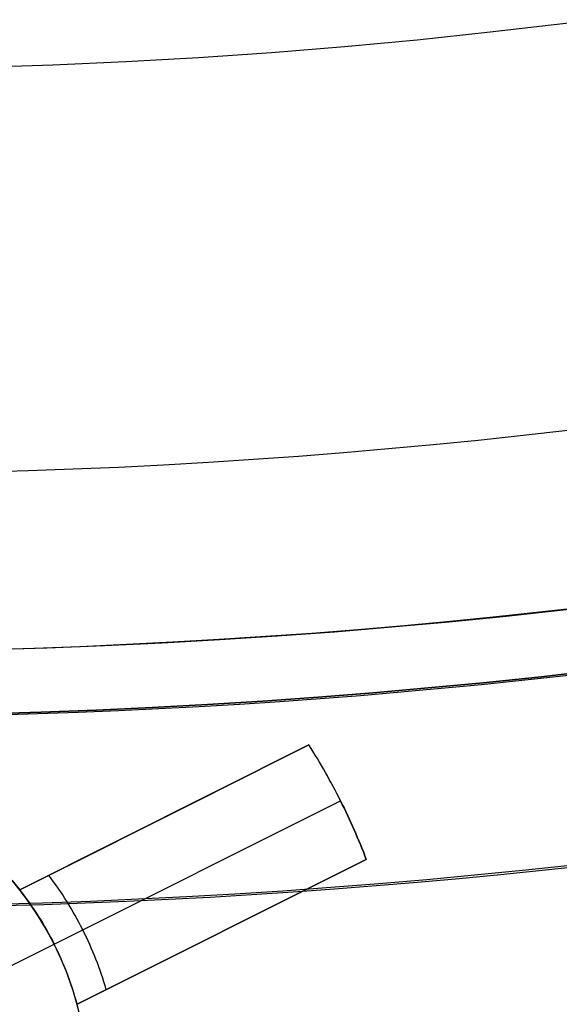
# Model space of a CAD drawing. Extents: x 12963 to 14406, y -2067 to -815.
# Tile 10 of 68: x 13685.62 to 13689.83, y -1669.17 to -1661.48. Entities that reach past the tile are written whole.
import ezdxf

# ---------------------------------------------------------------- set-up
doc = ezdxf.new("R2010")
doc.units = 0
doc.layers.get('0').update_dxf_attribs({"linetype": 'CONTINUOUS'})
doc.layers.add('COLOR', color=7, linetype='CONTINUOUS')

msp = doc.modelspace()

# ---------------------------------------------------------------- linework, layer by layer
at = {"extrusion": (0.112475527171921, 0.194813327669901, 0.9743700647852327)}
msp.add_lwpolyline([(-12693.92521337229, -5351.365580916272), (-12694.43576296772, -5351.056612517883), (-12694.94430877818, -5350.742947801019), (-12695.45079038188, -5350.424605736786), (-12695.95514755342, -5350.101606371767), (-12696.45732028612, -5349.773970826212), (-12696.9572488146, -5349.441721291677), (-12697.45487363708, -5349.104881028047), (-12697.95013553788, -5348.763474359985), (-12698.44297560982, -5348.417526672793), (-12698.93333527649, -5348.067064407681), (-12699.42115631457, -5347.712115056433), (-12699.90638087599, -5347.352707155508), (-12700.38895150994, -5346.988870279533), (-12700.86881118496, -5346.620635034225), (-12701.34590331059, -5346.248033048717), (-12701.82017175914, -5345.871096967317), (-12702.29156088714, -5345.489860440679), (-12702.76001555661, -5345.104358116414), (-12703.22548115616, -5344.714625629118), (-12703.68790362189, -5344.320699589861), (-12704.14722945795, -5343.922617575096), (-12704.60340575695, -5343.52041811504), (-12705.05638022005, -5343.114140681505), (-12705.5061011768, -5342.703825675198), (-12705.95251760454, -5342.289514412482), (-12706.39557914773, -5341.871249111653), (-12706.83523613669, -5341.449072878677), (-12707.27143960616, -5341.023029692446), (-12707.70414131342, -5340.59316438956), (-12708.13329375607, -5340.159522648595), (-12708.55885018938, -5339.722150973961), (-12708.98076464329, -5339.281096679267), (-12709.39899193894, -5338.836407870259), (-12709.81348770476, -5338.388133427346), (-12710.22420839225, -5337.936322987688), (-12710.63111129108, -5337.481026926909), (-12711.03415454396, -5337.022296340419), (-12711.43329716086, -5336.560183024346), (-12711.82849903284, -5336.094739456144), (-12712.21972094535, -5335.626018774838), (-12712.60692459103, -5335.154074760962), (-12712.99007258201, -5334.678961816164), (-12713.36912846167, -5334.200734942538), (-12713.74405671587, -5333.719449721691), (-12714.11482278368, -5333.235162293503), (-12714.48139306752, -5332.747929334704), (-12714.84373494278, -5332.257808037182), (-12715.2018167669, -5331.764856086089), (-12715.55560788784, -5331.269131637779), (-12715.90507865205, -5330.770693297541), (-12716.25020041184, -5330.269600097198), (-12716.59094553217, -5329.765911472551), (-12716.9272873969, -5329.259687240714), (-12717.25920041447, -5328.75098757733), (-12717.58666002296, -5328.23987299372), (-12717.90964269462, -5327.726404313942), (-12718.22812593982, -5327.210642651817), (-12718.54208831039, -5326.692649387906), (-12718.85150940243, -5326.172486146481), (-12719.15636985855, -5325.650214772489), (-12719.45665136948, -5325.125897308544), (-12719.75233667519, -5324.59959597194), (-12720.04340956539, -5324.071373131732), (-12720.32985487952, -5323.541291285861), (-12720.61165850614, -5323.00941303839), (-12720.88880738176, -5322.475801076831), (-12721.16128948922, -5321.940518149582), (-12721.42909385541, -5321.403627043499), (-12721.69221054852, -5320.865190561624), (-12721.95063067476, -5320.325271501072), (-12722.20434637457, -5319.783932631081), (-12722.45335081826, -5319.241236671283), (-12722.69763820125, -5318.697246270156), (-12722.9372037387, -5318.152023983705), (-12723.17204365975, -5317.605632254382), (-12723.40215520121, -5317.058133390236), (-12723.62753660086, -5316.509589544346), (-12723.84818709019, -5315.960062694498), (-12724.06410688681, -5315.409614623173), (-12724.27529718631, -5314.858306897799), (-12724.48176015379, -5314.306200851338), (-12724.68349891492, -5313.753357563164), (-12724.8805175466, -5313.199837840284), (-12725.07282106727, -5312.645702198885), (-12725.26041542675, -5312.091010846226), (-12725.44330749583, -5311.535823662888), (-12725.62150505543, -5310.980200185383), (-12725.79501678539, -5310.424199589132), (-12725.96385225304, -5309.867880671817), (-12726.12802190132, -5309.311301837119), (-12726.28753703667, -5308.754521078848), (-12726.44240981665, -5308.197595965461), (-12726.59265323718, -5307.640583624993), (-12726.73828111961, -5307.083540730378), (-12726.87930809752, -5306.526523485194), (-12727.01574960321, -5305.969587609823), (-12727.14762185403, -5305.41278832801), (-12727.2749418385, -5304.856180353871), (-12727.39772730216, -5304.299817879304), (-12727.5159967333, -5303.74375456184), (-12727.6297693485, -5303.188043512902), (-12727.73906507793, -5302.632737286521), (-12727.84390455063, -5302.07788786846), (-12727.94430907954, -5301.523546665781), (-12728.04030064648, -5300.969764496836), (-12728.13190188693, -5300.416591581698), (-12728.21913607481, -5299.864077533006), (-12728.30202710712, -5299.312271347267), (-12728.38059948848, -5298.761221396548), (-12728.45487831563, -5298.210975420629), (-12728.52488926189, -5297.661580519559), (-12728.59065856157, -5297.113083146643), (-12728.65221299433, -5296.565529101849), (-12728.70957986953, -5296.018963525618), (-12728.76278701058, -5295.473430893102), (-12728.81186273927, -5294.9289750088), (-12728.85683586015, -5294.385639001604), (-12728.89773564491, -5293.843465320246), (-12728.93459181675, -5293.302495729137), (-12728.96743453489, -5292.762771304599), (-12728.99629437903, -5292.224332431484), (-12729.02120233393, -5291.687218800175), (-12729.04218977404, -5291.151469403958), (-12729.05928844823, -5290.617122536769), (-12729.07253046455, -5290.084215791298), (-12729.08194827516, -5289.552786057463), (-12729.0875746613, -5289.022869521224), (-12729.08944271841, -5288.494501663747), (-12729.08764350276, -5287.975960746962), (-12729.08222485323, -5287.455927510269), (-12729.07315547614, -5286.934435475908), (-12729.06040436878, -5286.411518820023), (-12729.04394083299, -5285.887212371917), (-12729.02373448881, -5285.36155161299), (-12728.99975528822, -5284.834572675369), (-12728.97197352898, -5284.306312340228), (-12728.94035986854, -5283.776808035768), (-12728.90488533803, -5283.246097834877), (-12728.8655213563, -5282.714220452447), (-12728.822239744, -5282.181215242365), (-12728.77501273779, -5281.647122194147), (-12728.72381300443, -5281.111981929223), (-12728.6686136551, -5280.575835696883), (-12728.60938825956, -5280.038725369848), (-12728.54611086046, -5279.500693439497), (-12728.47875598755, -5278.961783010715), (-12728.40729867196, -5278.422037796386), (-12728.33171446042, -5277.8815021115), (-12728.25197942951, -5277.340220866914), (-12728.16807019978, -5276.798239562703), (-12728.07996394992, -5276.255604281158), (-12727.98763843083, -5275.712361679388), (-12727.89107197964, -5275.168558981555), (-12727.79024353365, -5274.624243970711), (-12727.68513264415, -5274.079464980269), (-12727.57571949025, -5273.53427088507), (-12727.46198489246, -5272.988711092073), (-12727.34391032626, -5272.442835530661), (-12727.22147793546, -5271.896694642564), (-12727.09467054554, -5271.350339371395), (-12726.96347167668, -5270.803821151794), (-12726.82786555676, -5270.257191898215), (-12726.68783713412, -5269.710503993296), (-12726.54337209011, -5269.163810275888), (-12726.39445685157, -5268.617164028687), (-12726.24107860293, -5268.070618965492), (-12726.08322529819, -5267.524229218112), (-12725.92088567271, -5266.978049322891), (-12725.75404925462, -5266.432134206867), (-12725.58270637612, -5265.886539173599), (-12725.40684818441, -5265.341319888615), (-12725.22646665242, -5264.796532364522), (-12725.0415545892, -5264.252232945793), (-12724.85210565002, -5263.708478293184), (-12724.6581143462, -5263.165325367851), (-12724.45957605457, -5262.622831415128), (-12724.25648702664, -5262.081053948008), (-12724.04884439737, -5261.540050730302), (-12723.8366461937, -5260.999879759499), (-12723.61989134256, -5260.46059924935), (-12723.39857967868, -5259.922267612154), (-12723.17271195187, -5259.384943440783), (-12722.942289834, -5258.848685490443), (-12722.70731592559, -5258.313552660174), (-12722.46779376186, -5257.779603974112), (-12722.22372781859, -5257.246898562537), (-12721.97512351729, -5256.715495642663), (-12721.7219872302, -5256.185454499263), (-12721.46432628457, -5255.656834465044), (-12721.20214896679, -5255.129694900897), (-12720.9354645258, -5254.604095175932), (-12720.66428317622, -5254.080094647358), (-12720.38861610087, -5253.557752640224), (-12720.10847545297, -5253.037128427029), (-12719.82387435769, -5252.518281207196), (-12719.53482691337, -5252.001270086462), (-12719.24134819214, -5251.486154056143), (-12718.94345424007, -5250.972991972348), (-12718.64116207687, -5250.461842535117), (-12718.33448969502, -5249.952764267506), (-12718.02345605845, -5249.445815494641), (-12717.70808110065, -5248.94105432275), (-12717.38838572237, -5248.438538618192), (-12717.06439178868, -5247.938325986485), (-12716.73612212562, -5247.440473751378), (-12716.40360051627, -5246.945038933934), (-12716.0668516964, -5246.452078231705), (-12715.72590134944, -5245.96164799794), (-12715.38077610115, -5245.473804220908), (-12715.03150351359, -5244.988602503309), (-12714.67811207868, -5244.506098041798), (-12714.32063121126, -5244.026345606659), (-12713.95909124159, -5243.549399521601), (-12713.59352340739, -5243.075313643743), (-12713.22395984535, -5242.604141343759), (-12712.85043358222, -5242.135935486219), (-12712.4729785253, -5241.670748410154), (-12712.09162945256, -5241.208631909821), (-12711.70642200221, -5240.749637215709), (-12711.31739266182, -5240.293814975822), (-12710.92457875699, -5239.841215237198), (-12710.52801843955, -5239.391887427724), (-12710.12775067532, -5238.94588033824), (-12709.7238152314, -5238.503242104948), (-12709.31625266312, -5238.064020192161), (-12708.90510430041, -5237.628261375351), (-12708.49041223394, -5237.196011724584), (-12708.07221930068, -5236.767316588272), (-12707.65056906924, -5236.342220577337), (-12707.22550582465, -5235.920767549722), (-12706.79707455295, -5235.503000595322), (-12706.36532092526, -5235.088962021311), (-12705.93029128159, -5234.678693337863), (-12705.49203261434, -5234.27223524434), (-12705.05059255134, -5233.869627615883), (-12704.60601933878, -5233.47090949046), (-12704.15836182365, -5233.076119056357), (-12703.70766943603, -5232.685293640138), (-12703.253992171, -5232.298469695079), (-12702.79738057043, -5231.915682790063), (-12702.33788570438, -5231.53696759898), (-12701.87555915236, -5231.162357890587), (-12701.41045298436, -5230.791886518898), (-12700.94261974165, -5230.42558541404), (-12700.47211241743, -5230.063485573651), (-12699.99898443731, -5229.705617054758), (-12699.52328963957, -5229.352008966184), (-12699.04508225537, -5229.002689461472), (-12698.56441688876, -5228.657685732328), (-12698.08134849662, -5228.317024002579), (-12697.59593236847, -5227.980729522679), (-12697.10822410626, -5227.648826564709), (-12696.61827960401, -5227.321338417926), (-12696.12615502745, -5226.998287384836), (-12695.63190679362, -5226.679694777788), (-12695.13559155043, -5226.365580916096)], dxfattribs=at)
at = {"extrusion": (0.1124755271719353, 0.1948133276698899, 0.9743700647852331)}
msp.add_lwpolyline([(-12693.01435559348, -5226.365580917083), (-12693.53542520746, -5226.670372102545), (-12694.05454487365, -5226.980022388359), (-12694.57165131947, -5227.29451397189), (-12695.08668143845, -5227.613827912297), (-12695.59957231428, -5227.937944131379), (-12696.11026124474, -5228.266841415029), (-12696.61868576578, -5228.600497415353), (-12697.12478367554, -5228.938888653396), (-12697.62849305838, -5229.281990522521), (-12698.12975230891, -5229.629777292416), (-12698.62850015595, -5229.982222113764), (-12699.12467568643, -5230.339297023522), (-12699.61821836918, -5230.70097295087), (-12700.1090680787, -5231.067219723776), (-12700.5971651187, -5231.438006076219), (-12701.08245024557, -5231.813299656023), (-12701.56486469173, -5232.193067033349), (-12702.04435018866, -5232.577273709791), (-12702.52084898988, -5232.965884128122), (-12702.99430389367, -5233.358861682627), (-12703.4646582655, -5233.756168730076), (-12703.9318560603, -5234.157766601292), (-12704.39584184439, -5234.563615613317), (-12704.85656081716, -5234.973675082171), (-12705.31395883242, -5235.387903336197), (-12705.76798241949, -5235.806257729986), (-12706.21857880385, -5236.228694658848), (-12706.66569592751, -5236.655169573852), (-12707.10928246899, -5237.085636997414), (-12707.54928786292, -5237.520050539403), (-12707.98566231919, -5237.958362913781), (-12708.41835684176, -5238.400525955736), (-12708.84732324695, -5238.84649063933), (-12709.27251418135, -5239.296207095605), (-12709.69388313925, -5239.749624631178), (-12710.11138447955, -5240.206691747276), (-12710.52497344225, -5240.667356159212), (-12710.93460616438, -5241.131564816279), (-12711.34023969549, -5241.599263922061), (-12711.74183201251, -5242.070398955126), (-12712.13934203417, -5242.544914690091), (-12712.53272963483, -5243.022755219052), (-12712.92195565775, -5243.503863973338), (-12713.30698192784, -5243.988183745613), (-12713.68777126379, -5244.47565671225), (-12714.0642874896, -5244.966224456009), (-12714.43649544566, -5245.459827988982), (-12714.80436099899, -5245.956407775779), (-12715.16785105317, -5246.455903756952), (-12715.52693355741, -5246.95825537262), (-12715.88157751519, -5247.463401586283), (-12716.23175299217, -5247.971280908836), (-12716.57743112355, -5248.481831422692), (-12716.91858412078, -5248.994990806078), (-12717.25518527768, -5249.510696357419), (-12717.58720897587, -5250.02888501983), (-12717.91463068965, -5250.549493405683), (-12718.23742699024, -5251.072457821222), (-12718.55557554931, -5251.597714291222), (-12718.86905514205, -5252.125198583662), (-12719.17784564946, -5252.654846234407), (-12719.48192806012, -5253.186592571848), (-12719.78128447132, -5253.72037274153), (-12720.07589808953, -5254.256121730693), (-12720.36575323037, -5254.793774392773), (-12720.65083531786, -5255.333265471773), (-12720.93113088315, -5255.874529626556), (-12721.20662756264, -5256.417501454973), (-12721.47731409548, -5256.962115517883), (-12721.74318032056, -5257.508306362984), (-12722.00421717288, -5258.056008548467), (-12722.26041667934, -5258.605156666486), (-12722.51177195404, -5259.155685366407), (-12722.75827719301, -5259.70752937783), (-12722.99992766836, -5260.260623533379), (-12723.23671972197, -5260.814902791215), (-12723.46865075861, -5261.370302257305), (-12723.6957192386, -5261.926757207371), (-12723.91792466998, -5262.48420310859), (-12724.13526760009, -5263.042575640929), (-12724.34774960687, -5263.601810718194), (-12724.55537328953, -5264.161844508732), (-12724.75814225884, -5264.722613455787), (-12724.95606112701, -5265.284054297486), (-12725.14913549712, -5265.846104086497), (-12725.33737195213, -5266.408700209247), (-12725.52077804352, -5266.971780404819), (-12725.69936227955, -5267.535282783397), (-12725.87313411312, -5268.099145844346), (-12726.04210392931, -5268.663308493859), (-12726.20628303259, -5269.227710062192), (-12726.36568363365, -5269.792290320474), (-12726.52031883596, -5270.356989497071), (-12726.67020262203, -5270.921748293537), (-12726.81534983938, -5271.486507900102), (-12726.95577618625, -5272.05121001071), (-12727.09149819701, -5272.615796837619), (-12727.22253322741, -5273.180211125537), (-12727.34889943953, -5273.744396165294), (-12727.47061578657, -5274.308295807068), (-12727.58770199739, -5274.871854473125), (-12727.70017856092, -5275.43501717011), (-12727.80806671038, -5275.997729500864), (-12727.91138840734, -5276.559937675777), (-12728.01016632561, -5277.121588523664), (-12728.10442383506, -5277.682629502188), (-12728.1941849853, -5278.243008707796), (-12728.27947448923, -5278.802674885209), (-12728.36031770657, -5279.361577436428), (-12728.43674062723, -5279.919666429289), (-12728.50876985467, -5280.476892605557), (-12728.57643258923, -5281.03320738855), (-12728.63975661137, -5281.588562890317), (-12728.69877026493, -5282.142911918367), (-12728.75350244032, -5282.696207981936), (-12728.80398255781, -5283.248405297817), (-12728.85024055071, -5283.799458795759), (-12728.89230684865, -5284.349324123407), (-12728.9302123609, -5284.897957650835), (-12728.96398845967, -5285.445316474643), (-12728.9936669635, -5285.991358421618), (-12729.01928012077, -5286.536042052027), (-12729.04086059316, -5287.079326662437), (-12729.05844143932, -5287.621172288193), (-12729.07205609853, -5288.161539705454), (-12729.08173837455, -5288.700390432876), (-12729.08752241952, -5289.237686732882), (-12729.08944271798, -5289.773391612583), (-12729.08769105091, -5290.285034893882), (-12729.08241587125, -5290.798131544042), (-12729.07358711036, -5291.312649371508), (-12729.06117497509, -5291.828555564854), (-12729.04514996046, -5292.34581669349), (-12729.02548286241, -5292.864398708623), (-12729.0021447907, -5293.384266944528), (-12728.97510718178, -5293.905386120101), (-12728.94434181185, -5294.427720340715), (-12728.9098208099, -5294.951233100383), (-12728.87151667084, -5295.47588728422), (-12728.82940226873, -5296.001645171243), (-12728.78345086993, -5296.528468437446), (-12728.73363614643, -5297.05631815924), (-12728.67993218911, -5297.585154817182), (-12728.62231352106, -5298.114938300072), (-12728.56075511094, -5298.645627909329), (-12728.49523238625, -5299.177182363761), (-12728.42572124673, -5299.709559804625), (-12728.35219807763, -5300.242717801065), (-12728.27463976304, -5300.776613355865), (-12728.19302369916, -5301.311202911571), (-12728.10732780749, -5301.846442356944), (-12728.01753054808, -5302.382287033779), (-12727.92361093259, -5302.918691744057), (-12727.8255485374, -5303.455610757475), (-12727.72332351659, -5303.992997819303), (-12727.61691661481, -5304.530806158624), (-12727.50630918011, -5305.068988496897), (-12727.39148317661, -5305.607497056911), (-12727.27242119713, -5306.146283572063), (-12727.14910647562, -5306.685299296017), (-12727.02152289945, -5307.224495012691), (-12726.88965502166, -5307.763821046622), (-12726.7534880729, -5308.303227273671), (-12726.61300797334, -5308.842663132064), (-12726.46820134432, -5309.382077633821), (-12726.31905551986, -5309.921419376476), (-12726.16555855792, -5310.460636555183), (-12726.0076992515, -5310.999676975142), (-12725.8454671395, -5311.538488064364), (-12725.67885251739, -5312.077016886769), (-12725.50784644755, -5312.615210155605), (-12725.33244076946, -5313.153014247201), (-12725.15262810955, -5313.690375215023), (-12724.96840189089, -5314.227238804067), (-12724.77975634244, -5314.763550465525), (-12724.58668650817, -5315.299255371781), (-12724.38918825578, -5315.834298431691), (-12724.18725828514, -5316.368624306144), (-12723.98089413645, -5316.90217742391), (-12723.77009419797, -5317.434901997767), (-12723.55485771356, -5317.966742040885), (-12723.33518478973, -5318.497641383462), (-12723.11107640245, -5319.027543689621), (-12722.88253440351, -5319.556392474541), (-12722.64956152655, -5320.084131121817), (-12722.41216139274, -5320.610702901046), (-12722.170338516, -5321.136050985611), (-12721.92409830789, -5321.660118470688), (-12721.67344708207, -5322.182848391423), (-12721.41839205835, -5322.704183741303), (-12721.1589413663, -5323.224067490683), (-12720.89510404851, -5323.742442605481), (-12720.62689006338, -5324.25925206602), (-12720.35431028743, -5324.774438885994), (-12720.07737651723, -5325.28794613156), (-12719.79610147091, -5325.799716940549), (-12719.51049878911, -5326.309694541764), (-12719.22058303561, -5326.817822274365), (-12718.9263696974, -5327.324043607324), (-12718.62787518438, -5327.828302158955), (-12718.32511682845, -5328.330541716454), (-12718.01811288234, -5328.830706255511), (-12717.70688251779, -5329.328739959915), (-12717.39144582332, -5329.824587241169), (-12717.07182380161, -5330.318192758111), (-12716.74803836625, -5330.809501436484), (-12716.42011233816, -5331.298458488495), (-12716.08806944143, -5331.785009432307), (-12715.75193429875, -5332.269100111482), (-12715.41173242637, -5332.750676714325), (-12715.06749022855, -5333.229685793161), (-12714.71923499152, -5333.706074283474), (-12714.36699487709, -5334.179789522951), (-12714.01079891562, -5334.650779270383), (-12713.6506769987, -5335.118991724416), (-12713.28665987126, -5335.584375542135), (-12712.91877912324, -5336.046879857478), (-12712.54706718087, -5336.506454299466), (-12712.17155729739, -5336.963049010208), (-12711.79228354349, -5337.416614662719), (-12711.40928079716, -5337.867102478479), (-12711.0225847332, -5338.314464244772), (-12710.63223181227, -5338.758652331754), (-12710.23825926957, -5339.199619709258), (-12709.84070510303, -5339.637319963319), (-12709.43960806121, -5340.071707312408), (-12709.03500763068, -5340.502736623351), (-12708.62694402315, -5340.930363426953), (-12708.21545816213, -5341.354543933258), (-12707.80059166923, -5341.775235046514), (-12707.38238685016, -5342.192394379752), (-12706.96088668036, -5342.605980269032), (-12706.53613479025, -5343.015951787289), (-12706.10817545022, -5343.422268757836), (-12705.67705355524, -5343.824891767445), (-12705.24281460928, -5344.223782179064), (-12704.80550470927, -5344.618902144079), (-12704.3651705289, -5345.010214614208), (-12703.92185930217, -5345.397683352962), (-12703.47561880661, -5345.781272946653), (-12703.02649734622, -5346.160948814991), (-12702.57454373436, -5346.536677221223), (-12702.1198072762, -5346.908425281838), (-12701.66233775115, -5347.276160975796), (-12701.20218539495, -5347.639853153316), (-12700.7394008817, -5347.999471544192), (-12700.27403530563, -5348.354986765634), (-12699.80614016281, -5348.706370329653), (-12699.33576733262, -5349.053594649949), (-12698.8629690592, -5349.396633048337), (-12698.38779793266, -5349.735459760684), (-12697.91030687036, -5350.070049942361), (-12697.43054909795, -5350.400379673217), (-12696.94857813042, -5350.726425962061), (-12696.46444775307, -5351.048166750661), (-12695.97821200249, -5351.365580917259)], dxfattribs=at)
at = {"extrusion": (0.1124755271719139, 0.1948133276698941, 0.9743700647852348)}
msp.add_lwpolyline([(-12699.37540150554, -5226.365580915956), (-12699.85081632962, -5226.700698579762), (-12700.32397979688, -5227.039889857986), (-12700.79484275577, -5227.383131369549), (-12701.26335635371, -5227.730398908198), (-12701.72947205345, -5228.081667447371), (-12702.1931416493, -5228.436911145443), (-12702.65431728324, -5228.796103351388), (-12703.11295146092, -5229.159216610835), (-12703.56899706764, -5229.526222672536), (-12704.02240738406, -5229.897092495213), (-12704.47313610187, -5230.271796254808), (-12704.92113733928, -5230.65030335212), (-12705.36636565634, -5231.032582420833), (-12705.80877607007, -5231.418601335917), (-12706.24832406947, -5231.808327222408), (-12706.68496563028, -5232.20172646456), (-12707.11865722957, -5232.59876471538), (-12707.54935586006, -5232.999406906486), (-12707.97701904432, -5233.403617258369), (-12708.40160484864, -5233.811359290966), (-12708.8230718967, -5234.222595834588), (-12709.241379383, -5234.637289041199), (-12709.65648708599, -5235.055400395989), (-12710.06835538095, -5235.476890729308), (-12710.47694525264, -5235.901720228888), (-12710.88221830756, -5236.329848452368), (-12711.28413678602, -5236.761234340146), (-12711.68266357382, -5237.195836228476), (-12712.07776221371, -5237.633611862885), (-12712.46939691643, -5238.074518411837), (-12712.85753257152, -5238.51851248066), (-12713.24213475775, -5238.965550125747), (-12713.62316975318, -5239.415586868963), (-12714.00060454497, -5239.868577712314), (-12714.37440683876, -5240.324477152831), (-12714.7445450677, -5240.783239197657), (-12715.11098840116, -5241.244817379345), (-12715.47370675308, -5241.70916477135), (-12715.83267078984, -5242.176234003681), (-12716.18785193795, -5242.645977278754), (-12716.53922239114, -5243.118346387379), (-12716.88675511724, -5243.593292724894), (-12717.23042386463, -5244.070767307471), (-12717.57020316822, -5244.550720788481), (-12717.90606835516, -5245.033103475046), (-12718.23799555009, -5245.517865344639), (-12718.56596167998, -5246.004956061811), (-12718.88994447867, -5246.494324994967), (-12719.20992249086, -5246.985921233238), (-12719.52587507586, -5247.479693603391), (-12719.83778241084, -5247.975590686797), (-12720.14562549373, -5248.473560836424), (-12720.44938614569, -5248.973552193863), (-12720.74904701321, -5249.475512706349), (-12721.04459156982, -5249.979390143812), (-12721.33600411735, -5250.485132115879), (-12721.62326978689, -5250.992686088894), (-12721.90637453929, -5251.501999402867), (-12722.18530516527, -5252.013019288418), (-12722.46004928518, -5252.525692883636), (-12722.73059534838, -5253.039967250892), (-12722.99693263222, -5253.555789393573), (-12723.25905124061, -5254.073106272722), (-12723.51694210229, -5254.591864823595), (-12723.77059696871, -5255.112011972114), (-12724.02000841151, -5255.633494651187), (-12724.26516981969, -5256.156259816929), (-12724.50607539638, -5256.680254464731), (-12724.74272015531, -5257.205425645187), (-12724.97509991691, -5257.731720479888), (-12725.20321130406, -5258.25908617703), (-12725.42705173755, -5258.787470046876), (-12725.64661943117, -5259.31681951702), (-12725.86191338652, -5259.847082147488), (-12726.07293338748, -5260.378205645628), (-12726.27967999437, -5260.910137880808), (-12726.48215453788, -5261.442826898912), (-12726.68035911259, -5261.976220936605), (-12726.87429657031, -5262.510268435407), (-12727.0639705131, -5263.044918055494), (-12727.24938528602, -5263.580118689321), (-12727.4305459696, -5264.115819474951), (-12727.60745837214, -5264.651969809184), (-12727.78012902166, -5265.188519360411), (-12727.94856515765, -5265.725418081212), (-12728.11277472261, -5266.262616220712), (-12728.27276635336, -5266.800064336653), (-12728.42854937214, -5267.337713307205), (-12728.58013377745, -5267.875514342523), (-12728.7275302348, -5268.413418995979), (-12728.87075006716, -5268.95137917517), (-12729.00980524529, -5269.489347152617), (-12729.14470837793, -5270.027275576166), (-12729.2754727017, -5270.565117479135), (-12729.40211207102, -5271.102826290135), (-12729.52464094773, -5271.64035584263), (-12729.64307439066, -5272.17766038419), (-12729.75742804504, -5272.714694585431), (-12729.86771813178, -5273.251413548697), (-12729.97396143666, -5273.787772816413), (-12730.07617529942, -5274.323728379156), (-12730.17437760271, -5274.859236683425), (-12730.26858676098, -5275.394254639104), (-12730.3588217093, -5275.928739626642), (-12730.44510189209, -5276.462649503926), (-12730.52744725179, -5276.995942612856), (-12730.60587821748, -5277.528577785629), (-12730.68041569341, -5278.06051435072), (-12730.75108104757, -5278.591712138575), (-12730.81789610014, -5279.122131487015), (-12730.88088311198, -5279.651733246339), (-12730.94006477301, -5280.180478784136), (-12730.99546419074, -5280.708329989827), (-12731.04710487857, -5281.235249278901), (-12731.09501074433, -5281.761199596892), (-12731.13920607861, -5282.286144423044), (-12731.17971554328, -5282.810047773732), (-12731.21656415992, -5283.332874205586), (-12731.24977729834, -5283.854588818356), (-12731.27938066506, -5284.375157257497), (-12731.30540029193, -5284.894545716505), (-12731.32786252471, -5285.412720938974), (-12731.34679401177, -5285.929650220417), (-12731.36222169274, -5286.445301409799), (-12731.37417278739, -5286.959642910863), (-12731.38267478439, -5287.472643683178), (-12731.38775543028, -5287.984273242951), (-12731.38944271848, -5288.49450166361), (-12731.3876952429, -5289.013750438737), (-12731.38243302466, -5289.534449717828), (-12731.37362656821, -5290.056567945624), (-12731.3612466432, -5290.580072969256), (-12731.34526429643, -5291.104932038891), (-12731.32565086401, -5291.63111180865), (-12731.30237798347, -5292.158578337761), (-12731.2754176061, -5292.68729709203), (-12731.24474200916, -5293.217232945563), (-12731.21032380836, -5293.748350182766), (-12731.17213597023, -5294.280612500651), (-12731.13015182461, -5294.81398301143), (-12731.08434507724, -5295.348424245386), (-12731.03468982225, -5295.883898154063), (-12730.98116055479, -5296.420366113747), (-12730.92373218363, -5296.957788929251), (-12730.86238004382, -5297.496126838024), (-12730.79707990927, -5298.03533951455), (-12730.72780800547, -5298.575386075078), (-12730.65454102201, -5299.116225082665), (-12730.57725612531, -5299.65781455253), (-12730.49593097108, -5300.200111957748), (-12730.41054371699, -5300.743074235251), (-12730.32107303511, -5301.286657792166), (-12730.22749812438, -5301.830818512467), (-12730.12979872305, -5302.375511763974), (-12730.02795512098, -5302.920692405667), (-12729.9219481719, -5303.46631479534), (-12729.81175930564, -5304.012332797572), (-12729.69737054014, -5304.558699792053), (-12729.57876449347, -5305.10536868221), (-12729.45592439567, -5305.652291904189), (-12729.32883410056, -5306.199421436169), (-12729.19747809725, -5306.746708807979), (-12729.06184152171, -5307.294105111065), (-12728.92191016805, -5307.841561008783), (-12728.77767049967, -5308.389026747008), (-12728.62910966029, -5308.93645216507), (-12728.47621548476, -5309.483786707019), (-12728.31897650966, -5310.030979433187), (-12728.15738198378, -5310.577979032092), (-12727.99142187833, -5311.124733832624), (-12727.82108689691, -5311.671191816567), (-12727.64636848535, -5312.217300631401), (-12727.46725884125, -5312.763007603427), (-12727.28375092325, -5313.308259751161), (-12727.09583846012, -5313.853003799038), (-12726.90351595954, -5314.397186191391), (-12726.70677871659, -5314.940753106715), (-12726.50562282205, -5315.483650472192), (-12726.30004517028, -5316.025823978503), (-12726.09004346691, -5316.567219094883), (-12725.87561623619, -5317.107781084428), (-12725.65676282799, -5317.647455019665), (-12725.43348342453, -5318.186185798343), (-12725.20577904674, -5318.72391815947), (-12724.97365156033, -5319.260596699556), (-12724.73710368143, -5319.796165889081), (-12724.49613898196, -5320.330570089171), (-12724.25076189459, -5320.863753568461), (-12724.0009777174, -5321.395660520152), (-12723.74679261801, -5321.926235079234), (-12723.48821363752, -5322.455421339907), (-12723.22524869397, -5322.983163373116), (-12722.95790658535, -5323.509405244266), (-12722.68619699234, -5324.034091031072), (-12722.41013048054, -5324.557164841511), (-12722.12971850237, -5325.078570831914), (-12721.84497339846, -5325.598253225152), (-12721.55590839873, -5326.116156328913), (-12721.26253762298, -5326.632224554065), (-12720.96487608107, -5327.146402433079), (-12720.66293967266, -5327.658634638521), (-12720.35674518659, -5328.168866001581), (-12720.04631029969, -5328.677041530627), (-12719.73165357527, -5329.183106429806), (-12719.41279446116, -5329.687006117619), (-12719.08975328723, -5330.188686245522), (-12718.76255126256, -5330.688092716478), (-12718.4312104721, -5331.185171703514), (-12718.09575387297, -5331.679869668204), (-12717.75620529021, -5332.172133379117), (-12717.41258941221, -5332.661909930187), (-12717.06493178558, -5333.149146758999), (-12716.71325880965, -5333.633791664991), (-12716.35759773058, -5334.115792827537), (-12715.99797663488, -5334.595098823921), (-12715.63442444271, -5335.071658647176), (-12715.26697090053, -5335.545421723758), (-12714.89564657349, -5336.016337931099), (-12714.52048283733, -5336.484357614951), (-12714.14151186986, -5336.94943160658), (-12713.75876664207, -5337.411511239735), (-12713.37228090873, -5337.870548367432), (-12712.98208919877, -5338.326495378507), (-12712.58822680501, -5338.779305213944), (-12712.19072977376, -5339.228931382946), (-12711.78963489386, -5339.675327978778), (-12711.38497968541, -5340.118449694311), (-12710.97680238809, -5340.558251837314), (-12710.56514194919, -5340.994690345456), (-12710.15003801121, -5341.427721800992), (-12709.73153089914, -5341.857303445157), (-12709.30966160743, -5342.283393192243), (-12708.88447178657, -5342.705949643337), (-12708.45600372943, -5343.12493209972), (-12708.02430035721, -5343.54030057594), (-12707.58940520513, -5343.952015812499), (-12707.15136240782, -5344.360039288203), (-12706.71021668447, -5344.764333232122), (-12706.26601332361, -5345.164860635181), (-12705.81879816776, -5345.561585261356), (-12705.36861759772, -5345.954471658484), (-12704.91551851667, -5346.343485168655), (-12704.45954833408, -5346.728591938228), (-12704.00075494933, -5347.109758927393), (-12703.53918673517, -5347.486953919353), (-12703.07489252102, -5347.860145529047), (-12702.607921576, -5348.229303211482), (-12702.1383235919, -5348.594397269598), (-12701.66614866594, -5348.955398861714), (-12701.19144728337, -5349.312280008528), (-12700.71427029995, -5349.665013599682), (-12700.2346689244, -5350.013573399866), (-12699.75269470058, -5350.357934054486), (-12699.26839948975, -5350.698071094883), (-12698.78183545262, -5351.033960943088), (-12698.2930550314, -5351.365580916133)], dxfattribs=at)
at = {"extrusion": (0.1124755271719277, 0.1948133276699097, 0.9743700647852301)}
msp.add_lwpolyline([(-12700.13301897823, -5351.365580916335), (-12700.598949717, -5351.028257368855), (-12701.06260912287, -5350.686997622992), (-12701.52395032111, -5350.341825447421), (-12701.98292674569, -5349.992765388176), (-12702.43949215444, -5349.639842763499), (-12702.89360064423, -5349.283083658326), (-12703.34520666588, -5348.922514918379), (-12703.7942650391, -5348.558164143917), (-12704.24073096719, -5348.190059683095), (-12704.68456005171, -5347.818230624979), (-12705.1257083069, -5347.442706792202), (-12705.56413217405, -5347.063518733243), (-12705.9997885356, -5346.680697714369), (-12706.43263472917, -5346.294275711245), (-12706.86262856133, -5345.904285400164), (-12707.28972832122, -5345.510760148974), (-12707.71389279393, -5345.113734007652), (-12708.13508127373, -5344.713241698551), (-12708.553253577, -5344.309318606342), (-12708.96837005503, -5343.902000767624), (-12709.38039160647, -5343.491324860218), (-12709.78927968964, -5343.077328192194), (-12710.19499633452, -5342.660048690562), (-12710.59750415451, -5342.239524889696), (-12710.99676635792, -5341.815795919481), (-12711.39274675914, -5341.388901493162), (-12711.78540978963, -5340.958881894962), (-12712.1747205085, -5340.525777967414), (-12712.56064461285, -5340.08963109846), (-12712.94314844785, -5339.650483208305), (-12713.32219901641, -5339.208376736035), (-12713.69776398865, -5338.763354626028), (-12714.06981171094, -5338.31546031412), (-12714.43831121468, -5337.864737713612), (-12714.80323222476, -5337.411231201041), (-12715.16454516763, -5336.954985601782), (-12715.52222117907, -5336.496046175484), (-12715.87623211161, -5336.034458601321), (-12716.22655054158, -5335.570268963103), (-12716.57314977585, -5335.103523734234), (-12716.91600385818, -5334.634269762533), (-12717.25508757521, -5334.162554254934), (-12717.59037646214, -5333.688424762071), (-12717.92184680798, -5333.211929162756), (-12718.24947566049, -5332.733115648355), (-12718.57324083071, -5332.252032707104), (-12718.89312089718, -5331.768729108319), (-12719.20909520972, -5331.283253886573), (-12719.52114389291, -5330.795656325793), (-12719.82924784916, -5330.30598594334), (-12720.13338876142, -5329.814292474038), (-12720.43354909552, -5329.320625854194), (-12720.72971210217, -5328.825036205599), (-12721.02186181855, -5328.32757381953), (-12721.30998306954, -5327.828289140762), (-12721.59406146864, -5327.327232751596), (-12721.87408341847, -5326.824455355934), (-12722.15003611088, -5326.320007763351), (-12722.42190752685, -5325.813940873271), (-12722.68968643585, -5325.30630565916), (-12722.95336239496, -5324.797153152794), (-12723.21292574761, -5324.286534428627), (-12723.46836762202, -5323.774500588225), (-12723.71967992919, -5323.261102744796), (-12723.96685536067, -5322.746392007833), (-12724.20988738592, -5322.230419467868), (-12724.44877024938, -5321.713236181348), (-12724.68349896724, -5321.194893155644), (-12724.91406932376, -5320.675441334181), (-12725.14047786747, -5320.154931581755), (-12725.36272190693, -5319.633414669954), (-12725.58079950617, -5319.110941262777), (-12725.79470947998, -5318.587561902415), (-12726.00445138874, -5318.063326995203), (-12726.21002553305, -5317.538286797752), (-12726.41143294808, -5317.012491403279), (-12726.60867539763, -5316.485990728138), (-12726.80175536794, -5315.958834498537), (-12726.9906760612, -5315.431072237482), (-12727.17544138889, -5314.902753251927), (-12727.35605596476, -5314.373926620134), (-12727.53252509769, -5313.844641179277), (-12727.70485478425, -5313.314945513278), (-12727.87305170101, -5312.784887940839), (-12728.03712319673, -5312.254516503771), (-12728.19707728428, -5311.723878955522), (-12728.35292263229, -5311.193022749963), (-12728.50466855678, -5310.661995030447), (-12728.65232501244, -5310.130842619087), (-12728.79590258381, -5309.599612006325), (-12728.93541247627, -5309.068349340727), (-12729.07086650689, -5308.537100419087), (-12729.20227709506, -5308.005910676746), (-12729.32965725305, -5307.474825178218), (-12729.45302057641, -5306.943888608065), (-12729.57238123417, -5306.413145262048), (-12729.68775395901, -5305.882639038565), (-12729.79915403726, -5305.352413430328), (-12729.9065972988, -5304.82251151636), (-12730.01010010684, -5304.292975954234), (-12730.10967934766, -5303.763848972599), (-12730.2053524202, -5303.235172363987), (-12730.2971372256, -5302.70698747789), (-12730.38505215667, -5302.179335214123), (-12730.46911608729, -5301.652256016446), (-12730.54934836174, -5301.125789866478), (-12730.62576878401, -5300.599976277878), (-12730.69839760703, -5300.0748542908), (-12730.76725552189, -5299.550462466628), (-12730.83236364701, -5299.026838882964), (-12730.8937435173, -5298.504021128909), (-12730.9514170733, -5297.982046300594), (-12731.00540665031, -5297.460950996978), (-12731.05573496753, -5296.940771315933), (-12731.10242511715, -5296.421542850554), (-12731.14550055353, -5295.903300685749), (-12731.18498508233, -5295.3860793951), (-12731.22090284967, -5294.869913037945), (-12731.25327833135, -5294.35483515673), (-12731.28213632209, -5293.840878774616), (-12731.30750192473, -5293.328076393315), (-12731.32940053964, -5292.816459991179), (-12731.347857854, -5292.306061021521), (-12731.36289983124, -5291.796910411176), (-12731.37455270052, -5291.289038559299), (-12731.38284294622, -5290.782475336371), (-12731.38779729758, -5290.277250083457), (-12731.38944271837, -5289.773391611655), (-12731.38764992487, -5289.247453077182), (-12731.38225098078, -5288.720026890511), (-12731.37321524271, -5288.191145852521), (-12731.36051234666, -5287.660843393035), (-12731.34411222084, -5287.129153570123), (-12731.32398509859, -5286.596111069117), (-12731.30010153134, -5286.061751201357), (-12731.27243240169, -5285.526109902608), (-12731.24094893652, -5284.989223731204), (-12731.20562272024, -5284.451129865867), (-12731.16642570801, -5283.911866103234), (-12731.12333023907, -5283.371470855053), (-12731.07630905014, -5282.829983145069), (-12731.02533528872, -5282.287442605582), (-12730.97038252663, -5281.743889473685), (-12730.91142477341, -5281.199364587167), (-12730.84843648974, -5280.653909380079), (-12730.78139260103, -5280.107565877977), (-12730.71026851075, -5279.560376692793), (-12730.635040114, -5279.012385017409), (-12730.55568381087, -5278.463634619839), (-12730.4721765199, -5277.914169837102), (-12730.38449569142, -5277.364035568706), (-12730.2926193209, -5276.81327726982), (-12730.19652596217, -5276.261940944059), (-12730.09619474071, -5275.710073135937), (-12729.99160536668, -5275.157720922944), (-12729.882738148, -5274.60493190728), (-12729.76957400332, -5274.051754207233), (-12729.65209447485, -5273.498236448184), (-12729.53028174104, -5272.944427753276), (-12729.40411862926, -5272.3903777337), (-12729.27358862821, -5271.836136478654), (-12729.13867590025, -5271.281754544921), (-12728.9993652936, -5270.727282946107), (-12728.85564235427, -5270.172773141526), (-12728.70749333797, -5269.618277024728), (-12728.55490522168, -5269.063846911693), (-12728.39786571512, -5268.50953552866), (-12728.23636327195, -5267.955395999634), (-12728.07038710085, -5267.401481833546), (-12727.89992717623, -5266.847846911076), (-12727.72497424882, -5266.294545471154), (-12727.54551985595, -5265.741632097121), (-12727.36155633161, -5265.189161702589), (-12727.17307681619, -5264.637189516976), (-12726.98007526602, -5264.085771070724), (-12726.78254646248, -5263.534962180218), (-12726.58048602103, -5262.984818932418), (-12726.37389039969, -5262.435397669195), (-12726.16275690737, -5261.886754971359), (-12725.94708371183, -5261.338947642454), (-12725.72686984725, -5260.792032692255), (-12725.50211522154, -5260.246067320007), (-12725.27282062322, -5259.701108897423), (-12725.03898772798, -5259.157214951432), (-12724.80061910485, -5258.61444314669), (-12724.55771822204, -5258.072851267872), (-12724.31028945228, -5257.53249720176), (-12724.05833807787, -5256.993438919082), (-12723.80187029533, -5256.455734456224), (-12723.54089321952, -5255.919441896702), (-12723.27541488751, -5255.384619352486), (-12723.00544426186, -5254.851324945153), (-12722.73099123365, -5254.319616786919), (-12722.45206662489, -5253.789552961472), (-12722.16868219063, -5253.261191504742), (-12721.88085062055, -5252.734590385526), (-12721.58858554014, -5252.209807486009), (-12721.29190151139, -5251.686900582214), (-12720.99081403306, -5251.165927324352), (-12720.68533954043, -5250.64694521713), (-12720.37549540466, -5250.130011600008), (-12720.06129993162, -5249.615183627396), (-12719.74277236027, -5249.102518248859), (-12719.41993286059, -5248.592072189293), (-12719.09280253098, -5248.083901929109), (-12718.76140339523, -5247.578063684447), (-12718.42575839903, -5247.074613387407), (-12718.08589140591, -5246.573606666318), (-12717.74182719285, -5246.075098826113), (-12717.39359144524, -5245.579144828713), (-12717.04121075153, -5245.085799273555), (-12716.68471259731, -5244.595116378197), (-12716.32412535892, -5244.10714995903), (-12715.95947829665, -5243.621953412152), (-12715.59080154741, -5243.139579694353), (-12715.21812611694, -5242.660081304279), (-12714.84148387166, -5242.183510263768), (-12714.4609075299, -5241.709918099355), (-12714.07643065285, -5241.239355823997), (-12713.68808763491, -5240.771873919), (-12713.29591369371, -5240.307522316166), (-12712.89994485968, -5239.846350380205), (-12712.50021796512, -5239.388406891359), (-12712.09677063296, -5238.933740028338), (-12711.68964126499, -5238.482397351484), (-12711.27886902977, -5238.034425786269), (-12710.86449385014, -5237.589871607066), (-12710.44655639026, -5237.148780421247), (-12710.02509804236, -5236.711197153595), (-12709.60016091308, -5236.277166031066), (-12709.17178780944, -5235.846730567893), (-12708.74002222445, -5235.419933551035), (-12708.30490832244, -5234.996817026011), (-12707.86649092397, -5234.577422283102), (-12707.42481549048, -5234.161789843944), (-12706.97992810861, -5233.749959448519), (-12706.53187547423, -5233.341970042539), (-12706.08070487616, -5232.937859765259), (-12705.62646417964, -5232.537665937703), (-12705.16920180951, -5232.141425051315), (-12704.70896673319, -5231.749172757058), (-12704.24580844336, -5231.360943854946), (-12703.77977694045, -5230.976772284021), (-12703.31092271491, -5230.596691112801), (-12702.83929672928, -5230.220732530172), (-12702.36495040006, -5229.848927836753), (-12701.88793557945, -5229.481307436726), (-12701.40830453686, -5229.117900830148), (-12700.92610994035, -5228.758736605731), (-12700.44140483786, -5228.403842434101), (-12699.95424263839, -5228.053245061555), (-12699.46467709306, -5227.706970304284), (-12698.97276227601, -5227.365043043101), (-12698.47855256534, -5227.027487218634), (-12697.98210262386, -5226.694325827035), (-12697.48346737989, -5226.365580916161)], dxfattribs=at)
for points in [[(13685.33531812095, -1665.015253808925), (13685.68726124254, -1665.004823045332), (13686.03913156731, -1664.991934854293), (13686.3909114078, -1664.976590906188), (13686.7425830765, -1664.958792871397), (13687.09412888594, -1664.938542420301), (13687.44553114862, -1664.915841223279), (13687.79677217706, -1664.890690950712), (13688.14783428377, -1664.86309327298), (13688.49869978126, -1664.833049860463), (13688.84935098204, -1664.80056238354), (13689.19977019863, -1664.765632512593), (13689.54993974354, -1664.728261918), (13689.89984192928, -1664.688452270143)], [(13685.37087780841, -1666.40095260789), (13685.7325383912, -1666.390233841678), (13686.0941241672, -1666.376989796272), (13686.45561696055, -1666.361222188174), (13686.8169985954, -1666.342932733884), (13687.1782508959, -1666.322123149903), (13687.5393556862, -1666.298795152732), (13687.90029479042, -1666.272950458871), (13688.26105003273, -1666.244590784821), (13688.62160323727, -1666.213717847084), (13688.98193622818, -1666.180333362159), (13689.3420308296, -1666.144439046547), (13689.70186886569, -1666.106036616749), (13690.06143216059, -1666.065127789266)], [(13685.42195487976, -1668.391336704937), (13685.79757338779, -1668.380204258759), (13686.17311420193, -1668.366449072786), (13686.54855844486, -1668.350072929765), (13686.92388723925, -1668.331077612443), (13687.29908170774, -1668.309464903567), (13687.67412297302, -1668.285236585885), (13688.04899215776, -1668.258394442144), (13688.4236703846, -1668.228940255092), (13688.79813877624, -1668.196875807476), (13689.17237845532, -1668.162202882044), (13689.54637054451, -1668.124923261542), (13689.92009616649, -1668.085038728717)]]:
    msp.add_lwpolyline(points)
for centre, radius, start, end in [((13684.04743158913, -1614.828569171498, 89.37470231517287), 73.24245578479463, 209.9999999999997, 29.99999999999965), ((13684.04743157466, -1614.828569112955, 88.63012703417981), 71.44457953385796, 210.0000000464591, 29.99999995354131), ((13684.04743158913, -1614.828569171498, 89.05580518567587), 71.21139006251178, 210.0000000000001, 29.99999999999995), ((13684.04743158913, -1614.828569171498, 245.6831232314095), 64.99999999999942, 209.9999999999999, 29.99999999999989), ((13684.04743158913, -1614.828569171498, 245.6831232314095), 63.99999999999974, 210.0000000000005, 30.00000000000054), ((13684.04743158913, -1614.828569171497, 211.3914713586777), 58.01326896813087, 210.0000000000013, 29.99999999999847), ((13684.04743158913, -1614.8285691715, 212.0545527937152), 57.26209357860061, 209.9999999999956, 30.00000000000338), ((13684.04743158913, -1614.828569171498, 67.12500292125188), 53.58193971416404, 209.9999999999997, 29.99999999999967), ((13684.04743158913, -1614.828569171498, 65.62055118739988), 53.5819397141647, 210.0000000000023, 30.00000000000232), ((13684.04743158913, -1614.828569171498, 67.12500292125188), 52.0912327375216, 209.9999999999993, 29.99999999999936), ((13684.04743158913, -1614.828569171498, 77.62500292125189), 52.09123273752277, 210.0000000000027, 30.00000000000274), ((13684.04743158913, -1614.828569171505, 88.12500292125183), 70.93945536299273, 254.9999999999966, 345.000000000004), ((13684.04743158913, -1614.828569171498, 62.12500292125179), 51.59084318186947, 268.4581903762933, 331.5418096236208), ((13684.04743158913, -1614.828569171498, 68.68735261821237), 73.24245578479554, 211.1713425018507, 311.5923049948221), ((13684.04743158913, -1614.828569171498, 67.93735261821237), 70.94245578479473, 213.8367835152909, 313.7266063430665)]:
    msp.add_arc(centre, radius, start, end)
at = {"extrusion": (0, 0, -1)}
for centre, radius, start, end in [((-13684.04743158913, -1614.828569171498, -89.37470231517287), 70.94245578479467, 150.0000000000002, 330.0000000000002), ((-13684.04743158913, -1614.828569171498, -46.50000292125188), 70.94245578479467, 150.0000000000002, 330.0000000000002), ((-13684.04743158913, -1614.828569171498, -259.6250029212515), 65.00000000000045, 149.9999999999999, 329.9999999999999), ((-13684.04743158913, -1614.828569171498, -259.6250029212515), 64, 150.0000000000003, 330.0000000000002), ((-13684.04743158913, -1614.828569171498, -88.12500292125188), 52.09123273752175, 150.0000000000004, 330.0000000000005), ((-13684.04743158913, -1614.828569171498, -62.12500292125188), 47.03455676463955, 149.9999999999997, 329.9999999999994)]:
    msp.add_arc(centre, radius, start, end, dxfattribs=at)
at = {"extrusion": (-0.1124755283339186, -0.1948133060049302, -0.974370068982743)}
msp.add_arc((12658.92796440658, -5288.893929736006, -1288.737622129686), 56.00000550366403, 27.61352608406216, 57.60763157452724, dxfattribs=at)
at = {"extrusion": (0.1124755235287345, 0.1948134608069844, 0.9743700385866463)}
msp.add_arc((-12658.92994091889, -5288.889278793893, 1287.791746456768), 56.00000007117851, 122.3923481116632, 152.3864611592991, dxfattribs=at)
at = {"layer": 'COLOR'}
for p, q in [((13687.87861568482, -1667.147076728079, 28.2000005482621), (13685.62083984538, -1668.278594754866, 28.2000005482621)), ((13685.62083984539, -1668.27859475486, 22.36987352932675), (13687.87861568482, -1667.14707672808, 26.70000054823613)), ((13687.87861568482, -1667.147076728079, 26.70000054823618), (13687.87861568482, -1667.147076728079, 28.2000005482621)), ((13685.62083984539, -1668.278594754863, 25.2849370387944), (13687.14416048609, -1667.515159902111, 25.2849370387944)), ((13685.89001980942, -1668.702968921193, 22.36987352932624), (13688.12504537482, -1667.582852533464, 26.70000054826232)), ((13688.12504537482, -1667.582852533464, 26.70000054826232), (13688.12504537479, -1667.582852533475, 28.2000005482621)), ((13686.7497277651, -1667.712835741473, 28.2000005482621), (13686.7497277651, -1667.712835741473, 24.52659058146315)), ((13688.32666223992, -1668.041086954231, 26.70000054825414), (13686.06888640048, -1669.172604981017, 22.36987352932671)), ((13686.06888640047, -1669.172604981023, 28.2000005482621), (13688.32666223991, -1668.041086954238, 28.2000005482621)), ((13688.32666223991, -1668.041086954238, 28.2000005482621), (13688.32666223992, -1668.041086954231, 26.70000054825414)), ((13685.62083984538, -1668.278594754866, 28.2000005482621), (13685.62083984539, -1668.27859475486, 22.3698735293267)), ((13686.06888640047, -1669.17260498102, 25.2849370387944), (13687.59220704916, -1668.409170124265, 25.2849370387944)), ((13687.19777432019, -1668.606845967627, 24.52659055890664), (13687.19777432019, -1668.606845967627, 28.2000005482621)), ((13684.77250702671, -1669.263027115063, 19.70000054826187), (13685.8900198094, -1668.7029689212, 19.70000054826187)), ((13685.89001980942, -1668.702968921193, 22.36987352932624), (13685.89001980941, -1668.702968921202, 19.70000054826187)), ((13686.06888640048, -1669.172604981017, 22.3698735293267), (13686.06888640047, -1669.172604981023, 28.2000005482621))]:
    msp.add_line(p, q, dxfattribs=at)
at = {"layer": 'COLOR', "extrusion": (0, 0, -1)}
for centre, radius, start, end in [((-13684.04743872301, -1614.828586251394, 10.54089386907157), 152.392098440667, 333.3815781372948, 153.3815781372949), ((-13684.04743872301, -1614.828586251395, -32.97295255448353), 75.00000000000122, 63.38157813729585, 243.3815781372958), ((-13684.047438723, -1614.828586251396, -43.50000292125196), 73.00000000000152, 63.38157813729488, 243.3815781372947), ((-13684.047438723, -1614.828586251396, -43.50000292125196), 73.00000000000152, 63.38157813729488, 243.3815781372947), ((-13684.04743872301, -1614.828586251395, -33.3991820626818), 73.00000000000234, 63.3815781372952, 243.3815781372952), ((-13684.04743872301, -1614.828586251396, -43.50000292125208), 75.00000000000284, 63.38157813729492, 243.3815781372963), ((-13684.04743872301, -1614.828586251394, 10.54089386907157), 152.3920984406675, 153.3815781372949, 333.3815781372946), ((-13684.04743872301, -1614.828586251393, -43.50000292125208), 75.00000000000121, 243.3815781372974, 63.38157813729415), ((-13684.04743872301, -1614.828586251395, -32.97295255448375), 74.9999999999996, 243.3815781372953, 63.38157813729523), ((-13684.047438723, -1614.828586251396, -43.50000292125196), 73.0000000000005, 243.3815781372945, 63.38157813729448), ((-13684.047438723, -1614.828586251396, -43.50000292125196), 73.0000000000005, 243.3815781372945, 63.38157813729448), ((-13684.04743872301, -1614.828586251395, -33.39918206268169), 72.99999999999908, 243.3815781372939, 63.38157813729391), ((-13684.04743872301, -1614.828586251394, -18.68835025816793), 83.81579491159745, 153.3815781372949, 333.3815781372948), ((-13684.047438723, -1614.828586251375, -26.2000005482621), 61.09154780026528, 153.3815781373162, 333.3815781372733), ((-13684.05554107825, -1614.824543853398, -28.2000005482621), 59.50000000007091, 153.3815781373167, 333.381578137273), ((-13684.05554107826, -1614.824543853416, -27.2000005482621), 59.50000000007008, 153.3815781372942, 333.3815781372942), ((-13684.04743872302, -1614.828586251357, -22.44590218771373), 75.00000000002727, 243.3815781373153, 333.3815781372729), ((-13683.65499424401, -1669.823085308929, -28.2000005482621), 2.500000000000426, 74.91853717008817, 141.8446191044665), ((-13683.65499424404, -1669.823085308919, -28.2000005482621), 4.999999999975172, 153.3815781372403, 159.1207486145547), ((-13683.65499424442, -1669.823085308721, -22.36987352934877), 2.499999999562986, 141.8446191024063, 153.3815781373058)]:
    msp.add_arc(centre, radius, start, end, dxfattribs=at)
at = {"layer": 'COLOR'}
for centre, radius, start, end in [((13684.04743872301, -1614.828586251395, -35.79999945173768), 153, 26.61842186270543, 206.618421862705), ((13684.04743872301, -1614.828586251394, -11.46081713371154), 152.9999999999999, 26.61842186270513, 206.6184218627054), ((13684.04743872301, -1614.828586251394, -23.63040829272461), 153.0000000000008, 26.61842186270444, 206.6184218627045), ((13684.047438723, -1614.828586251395, -10.90949982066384), 152.8342956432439, 26.61842186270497, 206.6184218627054), ((13684.04743872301, -1614.828586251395, -35.79999945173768), 150, 26.61842186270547, 206.618421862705), ((13684.04743872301, -1614.828586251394, -11.46081713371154), 153, 206.6184218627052, 26.6184218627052), ((13684.04743872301, -1614.828586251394, -35.79999945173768), 153, 206.6184218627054, 26.61842186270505), ((13684.04743872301, -1614.828586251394, -23.63040829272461), 153.0000000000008, 206.618421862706, 26.61842186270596), ((13684.047438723, -1614.828586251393, -10.90949982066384), 152.8342956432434, 206.6184218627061, 26.61842186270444), ((13684.04743872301, -1614.828586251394, -35.79999945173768), 150, 206.6184218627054, 26.61842186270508), ((13684.05554107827, -1614.824543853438, 26.2000005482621), 59.50000000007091, 206.6184218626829, 26.61842186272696), ((13683.65499423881, -1669.823085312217, 26.70000054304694), 5.000000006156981, 26.61842186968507, 32.35759233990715), ((13683.65499424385, -1669.823085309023, 28.2000005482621), 5.000000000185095, 26.61842186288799, 32.35759233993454), ((13683.65499424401, -1669.823085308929, 27.45000054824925), 4.999999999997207, 26.61842186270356, 32.35759233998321), ((13683.65499424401, -1669.823085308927, 19.70000054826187), 2.500000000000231, 26.6184218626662, 206.6184218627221), ((13683.6549942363, -1669.823085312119, 26.70000054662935), 5.000000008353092, 20.87925138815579, 26.61842185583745), ((13683.65499424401, -1669.823085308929, 27.45000054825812), 4.999999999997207, 20.87925138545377, 26.61842186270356), ((13683.65499424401, -1669.823085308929, 22.80294623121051), 2.750034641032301, 26.61842186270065, 37.09370041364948), ((13683.65499424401, -1669.823085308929, 22.80294623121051), 2.750034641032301, 16.14314330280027, 26.61842186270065), ((13683.65499424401, -1669.823085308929, 19.70000054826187), 2.499999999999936, 206.6184218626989, 26.61842186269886), ((13683.65499424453, -1669.823085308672, 22.36987352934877), 2.499999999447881, 15.08146282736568, 26.61842186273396)]:
    msp.add_arc(centre, radius, start, end, dxfattribs=at)

doc.saveas('drawing.dxf')
